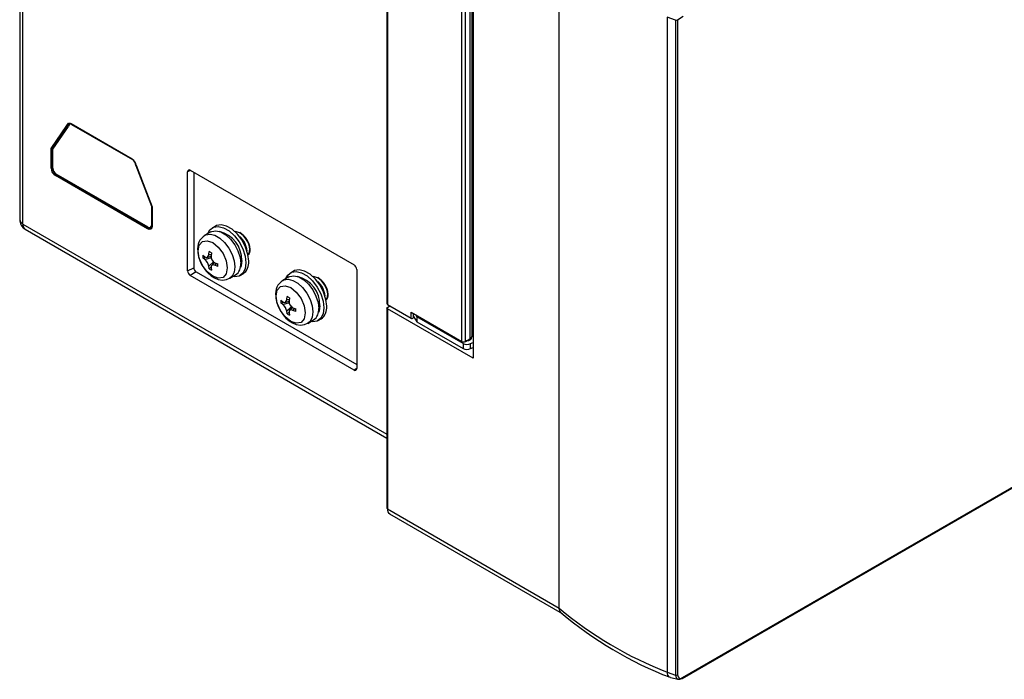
# Model space of a CAD drawing. Header units: millimetres. Extents: x 0 to 2235, y 0 to 1727.
# Tile 26 of 37: x 1420 to 1599, y 1076 to 1195. Entities that reach past the tile are written whole.
import ezdxf

# ---------------------------------------------------------------- set-up
doc = ezdxf.new("R2010")
doc.units = ezdxf.units.MM
doc.header["$LTSCALE"] = 8

msp = doc.modelspace()

# ---------------------------------------------------------------- linework, layer by layer
for p, q in [((1420.02, 1400.759), (1420.02, 1159.207)), ((1420.605, 1158.391), (1420.605, 1400.421)), ((1486.573, 1221.804), (1486.573, 1143.987)), ((1486.72, 1221.6), (1486.72, 1143.783)), ((1502.206, 1214.065), (1502.206, 1134.092)), ((1500.155, 1137.13), (1500.155, 1212.741)), ((1500.862, 1137.13), (1500.862, 1212.696)), ((1501.64, 1212.771), (1501.64, 1137.579)), ((1502.079, 1138.191), (1502.079, 1212.983)), ((1517.828, 1088.794), (1517.806, 1207.704)), ((1539.303, 1195.393), (1540.322, 1196.043)), ((1538.938, 1195.355), (1537.436, 1195.861)), ((1537.436, 1195.861), (1537.437, 1077.18)), ((1538.938, 1195.355), (1538.938, 1076.668)), ((1539.303, 1195.393), (1539.303, 1076.695)), ((1540.152, 1076.05), (1735.065, 1188.57)), ((1540.216, 1076.188), (1735.127, 1188.708)), ((1429.333, 1176.612), (1440.386, 1170.231)), ((1429.473, 1176.46), (1429.437, 1176.439)), ((1429.437, 1176.439), (1440.49, 1170.059)), ((1429.473, 1176.46), (1440.526, 1170.079)), ((1425.707, 1172.082), (1428.561, 1176.251)), ((1428.76, 1176.262), (1425.914, 1172.106)), ((1426.013, 1171.965), (1428.842, 1176.095)), ((1428.561, 1176.251), (1428.76, 1176.262)), ((1425.707, 1172.082), (1425.914, 1172.106)), ((1425.707, 1168.545), (1425.707, 1172.082)), ((1425.914, 1172.106), (1425.914, 1168.589)), ((1426.013, 1168.489), (1426.013, 1171.965)), ((1440.49, 1170.059), (1440.526, 1170.079)), ((1425.914, 1168.589), (1425.707, 1168.545)), ((1441.121, 1169.047), (1441.086, 1169.027)), ((1441.086, 1169.027), (1443.914, 1161.634)), ((1441.121, 1169.047), (1443.95, 1161.654)), ((1441.157, 1168.981), (1444.011, 1161.519)), ((1450.966, 1168.119), (1450.46, 1167.857)), ((1450.46, 1149.893), (1450.46, 1167.857)), ((1450.94, 1168.134), (1480.639, 1150.989)), ((1451.577, 1167.766), (1451.577, 1150.473)), ((1426.504, 1167.164), (1426.646, 1167.322)), ((1443.214, 1157.518), (1426.504, 1167.164)), ((1443.319, 1157.811), (1426.609, 1167.457)), ((1426.646, 1167.322), (1443.356, 1157.675)), ((1443.95, 1161.654), (1443.914, 1161.634)), ((1443.914, 1161.634), (1443.914, 1158.155)), ((1443.95, 1161.654), (1443.95, 1158.175)), ((1444.011, 1161.519), (1444.011, 1157.978)), ((1420.605, 1158.391), (1486.608, 1120.289)), ((1421.02, 1157.475), (1486.608, 1119.612)), ((1443.356, 1157.675), (1443.214, 1157.518)), ((1443.914, 1158.155), (1443.95, 1158.175)), ((1454.665, 1156.964), (1453.601, 1156.351)), ((1455.511, 1158.03), (1454.98, 1157.724)), ((1459.872, 1156.096), (1459.903, 1156.142)), ((1454.302, 1152.853), (1454.391, 1153.425)), ((1454.793, 1153.193), (1454.391, 1153.425)), ((1454.793, 1153.193), (1454.716, 1152.615)), ((1453.222, 1152.749), (1453.595, 1152.445)), ((1453.222, 1152.749), (1453.222, 1152.286)), ((1453.222, 1152.286), (1453.573, 1152.345)), ((1453.595, 1151.967), (1453.222, 1152.286)), ((1453.595, 1151.967), (1454.783, 1152.326)), ((1453.951, 1152.345), (1454.715, 1152.552)), ((1454.302, 1152.853), (1454.683, 1152.855)), ((1455.206, 1151.592), (1454.302, 1150.743)), ((1455.368, 1151.421), (1454.807, 1150.863)), ((1450.46, 1149.893), (1451.577, 1150.473)), ((1452.001, 1149.738), (1450.94, 1149.062)), ((1452.001, 1149.738), (1481.119, 1132.929)), ((1454.391, 1150.26), (1454.302, 1150.743)), ((1454.716, 1150.654), (1454.391, 1150.26)), ((1454.391, 1150.26), (1454.793, 1150.028)), ((1454.716, 1150.504), (1454.793, 1150.028)), ((1455.423, 1151.39), (1455.962, 1151.167)), ((1455.615, 1151.242), (1455.423, 1150.912)), ((1455.962, 1150.704), (1455.423, 1150.912)), ((1455.962, 1150.704), (1455.962, 1151.167)), ((1469.653, 1149.866), (1469.122, 1149.56)), ((1481.119, 1150.158), (1481.119, 1132.194)), ((1480.639, 1131.917), (1450.94, 1149.062)), ((1458.101, 1148.556), (1459.164, 1149.17)), ((1459.98, 1149.064), (1460.51, 1149.37)), ((1468.807, 1148.8), (1467.743, 1148.187)), ((1474.014, 1147.932), (1474.045, 1147.978)), ((1467.364, 1144.585), (1467.737, 1144.281)), ((1467.364, 1144.585), (1467.364, 1144.122)), ((1468.093, 1144.18), (1468.857, 1144.388)), ((1468.444, 1144.689), (1468.534, 1145.261)), ((1468.444, 1144.689), (1468.825, 1144.691)), ((1468.935, 1145.029), (1468.534, 1145.261)), ((1468.935, 1145.029), (1468.858, 1144.45)), ((1467.364, 1144.122), (1467.868, 1144.206)), ((1467.737, 1143.803), (1467.364, 1144.122)), ((1467.737, 1143.803), (1468.925, 1144.162)), ((1469.396, 1143.472), (1468.444, 1142.578)), ((1468.534, 1142.096), (1468.444, 1142.578)), ((1469.51, 1143.257), (1468.949, 1142.698)), ((1469.565, 1143.226), (1470.105, 1143.003)), ((1469.757, 1143.078), (1469.565, 1142.748)), ((1470.105, 1142.54), (1469.565, 1142.748)), ((1470.105, 1142.54), (1470.105, 1143.003)), ((1486.608, 1143.174), (1486.608, 1106.89)), ((1486.692, 1143.293), (1487.116, 1143.555)), ((1486.695, 1143.046), (1486.695, 1106.767)), ((1502.206, 1134.092), (1486.695, 1143.046)), ((1486.72, 1143.783), (1490.967, 1141.331)), ((1468.76, 1142.371), (1468.534, 1142.096)), ((1468.534, 1142.096), (1468.935, 1141.864)), ((1468.858, 1142.34), (1468.935, 1141.864)), ((1472.243, 1140.392), (1473.306, 1141.006)), ((1474.122, 1140.899), (1474.652, 1141.206)), ((1490.967, 1142.434), (1500.155, 1137.13)), ((1490.967, 1141.331), (1490.967, 1142.434)), ((1491.394, 1141.434), (1491.394, 1142.187)), ((1491.394, 1141.628), (1492.023, 1140.681)), ((1491.759, 1141.977), (1492.023, 1141.579)), ((1500.393, 1136.747), (1492.023, 1141.579)), ((1492.023, 1141.579), (1492.023, 1140.681)), ((1492.023, 1140.681), (1500.393, 1135.849)), ((1502.206, 1138.967), (1502.079, 1139.039)), ((1500.862, 1137.13), (1501.64, 1137.579)), ((1501.824, 1137.5), (1501.824, 1137.708)), ((1500.393, 1136.747), (1500.393, 1135.849)), ((1501.756, 1136.72), (1502.206, 1136.945)), ((1501.756, 1135.822), (1501.756, 1136.72)), ((1501.756, 1135.822), (1502.206, 1136.047)), ((1481.119, 1132.223), (1480.639, 1131.917)), ((1486.695, 1106.767), (1517.828, 1088.794)), ((1487.087, 1105.864), (1518.393, 1087.792)), ((1537.437, 1077.18), (1538.938, 1076.668)), ((1538.003, 1076.211), (1539.429, 1075.898))]:
    msp.add_line(p, q)
at = {"flags": 128}
for points in [[(1428.561, 1176.251), (1428.861, 1176.64), (1428.964, 1176.688), (1429.077, 1176.699), (1429.2, 1176.674), (1429.333, 1176.612)], [(1428.76, 1176.262), (1429.047, 1176.639), (1429.088, 1176.664), (1429.106, 1176.667)], [(1429.437, 1176.439), (1429.325, 1176.488), (1429.223, 1176.498), (1429.142, 1176.473), (1429.063, 1176.413), (1428.842, 1176.095)], [(1440.526, 1170.079), (1440.638, 1169.998), (1440.716, 1169.915)], [(1441.041, 1169.264), (1441.068, 1169.191), (1441.121, 1169.047)], [(1444.011, 1157.978), (1443.951, 1157.665), (1443.778, 1157.463), (1443.515, 1157.414), (1443.214, 1157.518)], [(1443.319, 1157.811), (1443.544, 1157.734), (1443.739, 1157.77), (1443.868, 1157.921), (1443.914, 1158.155)], [(1443.948, 1157.714), (1443.872, 1157.625), (1443.631, 1157.58), (1443.356, 1157.675)], [(1443.95, 1158.175), (1443.904, 1157.941), (1443.775, 1157.791), (1443.671, 1157.771)], [(1454.14, 1156.662), (1454.506, 1157.318), (1455.165, 1157.816), (1456.011, 1157.955), (1456.977, 1157.725), (1457.983, 1157.144), (1458.949, 1156.26), (1459.795, 1155.143), (1460.454, 1153.884), (1460.872, 1152.586), (1461.016, 1151.353)], [(1454.665, 1156.964), (1454.831, 1157.047), (1455.592, 1157.173), (1456.461, 1156.966), (1457.367, 1156.443), (1458.236, 1155.647), (1458.998, 1154.641), (1459.591, 1153.508), (1459.967, 1152.34), (1460.096, 1151.23)], [(1461.546, 1151.659), (1461.403, 1152.892), (1460.985, 1154.19), (1460.326, 1155.449), (1459.479, 1156.566), (1458.514, 1157.451), (1457.507, 1158.032), (1456.542, 1158.262), (1455.695, 1158.122), (1455.511, 1158.03)], [(1459.853, 1156.805), (1459.146, 1157.023), (1459.002, 1156.992)], [(1459.031, 1157.02), (1459.208, 1157.058), (1459.915, 1156.841)], [(1452.37, 1153.498), (1452.572, 1154.55), (1453.145, 1155.21), (1454.003, 1155.377), (1455.015, 1155.025), (1456.027, 1154.208), (1456.885, 1153.051), (1457.459, 1151.729), (1457.66, 1150.444)], [(1453.594, 1156.347), (1453.767, 1156.433), (1454.529, 1156.559), (1455.398, 1156.352), (1456.304, 1155.829), (1457.173, 1155.033), (1457.935, 1154.028), (1458.528, 1152.895), (1458.904, 1151.726), (1459.033, 1150.617), (1458.904, 1149.656), (1458.528, 1148.922), (1458.084, 1148.547)], [(1457.66, 1150.444), (1457.459, 1149.391), (1456.885, 1148.732), (1456.027, 1148.565), (1455.015, 1148.917), (1454.003, 1149.733), (1453.145, 1150.891), (1452.572, 1152.213), (1452.37, 1153.498)], [(1461.364, 1152.797), (1461.641, 1153.129), (1461.745, 1153.815)], [(1453.595, 1152.445), (1453.715, 1152.373), (1453.837, 1152.34), (1454.047, 1152.383), (1454.21, 1152.555), (1454.268, 1152.692), (1454.302, 1152.853)], [(1460.308, 1151.761), (1460.17, 1150.832), (1460.026, 1150.5)], [(1451.645, 1150.166), (1451.705, 1150.057), (1451.77, 1149.951)], [(1453.125, 1150.88), (1453.838, 1149.871), (1454.157, 1149.527), (1454.722, 1149.033), (1455.338, 1148.639), (1456.032, 1148.355), (1456.774, 1148.234), (1457.533, 1148.32), (1458.061, 1148.565)], [(1455.423, 1150.912), (1455.266, 1150.963), (1455.118, 1150.981), (1454.887, 1150.927), (1454.745, 1150.766), (1454.714, 1150.644), (1454.716, 1150.504)], [(1461.016, 1151.353), (1460.872, 1150.285), (1460.454, 1149.47), (1459.795, 1148.972), (1458.949, 1148.832), (1458.64, 1148.867)], [(1468.283, 1148.498), (1468.648, 1149.154), (1469.307, 1149.652), (1470.153, 1149.791), (1471.119, 1149.561), (1472.125, 1148.98), (1473.091, 1148.096), (1473.937, 1146.979), (1474.596, 1145.72), (1475.014, 1144.422), (1475.158, 1143.189)], [(1475.688, 1143.495), (1475.545, 1144.728), (1475.127, 1146.026), (1474.468, 1147.285), (1473.621, 1148.402), (1472.656, 1149.287), (1471.649, 1149.867), (1470.684, 1150.098), (1469.837, 1149.958), (1469.653, 1149.866)], [(1467.737, 1148.183), (1467.91, 1148.269), (1468.671, 1148.395), (1469.54, 1148.188), (1470.446, 1147.665), (1471.315, 1146.869), (1472.077, 1145.863), (1472.67, 1144.731), (1473.046, 1143.562), (1473.175, 1142.452), (1473.046, 1141.492), (1472.67, 1140.758), (1472.226, 1140.383)], [(1468.807, 1148.8), (1468.973, 1148.883), (1469.735, 1149.009), (1470.604, 1148.802), (1471.509, 1148.279), (1472.378, 1147.482), (1473.14, 1146.477), (1473.733, 1145.344), (1474.11, 1144.176), (1474.238, 1143.066)], [(1473.995, 1148.641), (1473.288, 1148.858), (1473.144, 1148.828)], [(1473.173, 1148.856), (1473.35, 1148.894), (1474.057, 1148.677)], [(1466.512, 1145.334), (1466.714, 1146.386), (1467.287, 1147.046), (1468.145, 1147.213), (1469.157, 1146.861), (1470.169, 1146.044), (1471.027, 1144.887), (1471.601, 1143.565), (1471.802, 1142.28)], [(1471.802, 1142.28), (1471.601, 1141.227), (1471.027, 1140.568), (1470.169, 1140.401), (1469.157, 1140.753), (1468.145, 1141.569), (1467.287, 1142.727), (1466.714, 1144.049), (1466.512, 1145.334)], [(1467.737, 1144.281), (1467.857, 1144.209), (1467.979, 1144.176), (1468.189, 1144.219), (1468.352, 1144.391), (1468.41, 1144.528), (1468.444, 1144.689)], [(1475.47, 1144.589), (1475.783, 1144.965), (1475.887, 1145.651)], [(1467.267, 1142.716), (1467.98, 1141.707), (1468.299, 1141.363), (1468.864, 1140.869), (1469.48, 1140.475), (1470.174, 1140.191), (1470.916, 1140.07), (1471.675, 1140.156), (1472.203, 1140.401)], [(1469.565, 1142.748), (1469.408, 1142.799), (1469.26, 1142.817), (1469.03, 1142.762), (1468.887, 1142.602), (1468.856, 1142.48), (1468.858, 1142.34)], [(1475.158, 1143.189), (1475.014, 1142.121), (1474.596, 1141.305), (1473.937, 1140.808), (1473.091, 1140.668), (1472.782, 1140.703)], [(1474.451, 1143.597), (1474.312, 1142.668), (1474.168, 1142.336)], [(1486.695, 1143.046), (1486.641, 1143.089), (1486.609, 1143.15), (1486.609, 1143.185), (1486.621, 1143.222), (1486.649, 1143.259), (1486.692, 1143.293)], [(1490.967, 1141.331), (1491.036, 1141.303), (1491.118, 1141.29), (1491.202, 1141.293), (1491.28, 1141.312), (1491.342, 1141.346), (1491.381, 1141.389), (1491.394, 1141.434)], [(1501.862, 1137.742), (1501.874, 1137.66), (1501.813, 1137.484), (1501.64, 1137.334), (1501.38, 1137.234), (1501.074, 1137.198), (1500.986, 1137.201)], [(1486.608, 1106.89), (1486.608, 1106.888), (1486.631, 1106.823), (1486.695, 1106.767)], [(1518.192, 1087.958), (1517.95, 1088.225), (1517.828, 1088.794)], [(1538.031, 1076.244), (1537.829, 1076.281), (1537.544, 1076.614), (1537.452, 1076.915), (1537.437, 1077.18)], [(1538.938, 1076.668), (1539.021, 1076.235), (1539.099, 1076.104), (1539.28, 1075.951), (1539.29, 1075.945)], [(1539.303, 1076.695), (1539.372, 1076.345), (1539.564, 1076.121), (1539.86, 1076.065), (1540.216, 1076.188)]]:
    msp.add_lwpolyline(points, dxfattribs=at)
for centre, radius, start, end in [((1539.079, 1195.778), 0.446, 251.59607, 300.15203), ((1429.3, 1176.246), 0.274, 51.07639, 100.4289), ((1439.32, 1168.712), 1.856, 8.33923, 54.96566), ((1439.085, 1168.56), 2.055, 13.14591, 46.85016), ((1427.414, 1168.61), 1.708, 182.16396, 237.83017), ((1427.512, 1168.666), 1.6, 182.7831, 237.2105), ((1427.316, 1168.553), 1.304, 182.82546, 237.16669), ((1450.753, 1167.904), 0.296, 50.79671, 189.21404), ((1421.021, 1159.307), 1.006, 185.69488, 245.62533), ((1421.874, 1159.111), 1.846, 176.96477, 242.4339), ((1421.585, 1158.283), 0.986, 173.70115, 234.98667), ((1454.908, 1151.813), 5.4, 359.44472, 75.6431), ((1457.909, 1153.482), 3.851, 4.96129, 59.66728), ((1457.971, 1153.517), 3.851, 4.96134, 59.66732), ((1454.973, 1153.991), 2.705, 120.39162, 190.73331), ((1457.345, 1153.17), 3.921, 5.25893, 49.28601), ((1457.661, 1153.719), 5.351, 182.47426, 212.03882), ((1460.809, 1153.637), 1.02, 303.11602, 12.10889), ((1452.221, 1150.357), 2.117, 10.48575, 49.51981), ((1455.97, 1152.522), 1.258, 175.79542, 244.20439), ((1459.088, 1151.392), 2.472, 305.11209, 6.20009), ((1451.502, 1149.94), 1.043, 182.60548, 237.39452), ((1452.498, 1150.515), 0.922, 182.60548, 237.39452), ((1457.884, 1150.99), 2.225, 305.11209, 6.20009), ((1480.077, 1150.111), 1.043, 2.60548, 57.39452), ((1469.115, 1145.827), 2.705, 120.39162, 190.73331), ((1469.05, 1143.649), 5.4, 359.44472, 75.6431), ((1472.051, 1145.318), 3.851, 4.96129, 59.66728), ((1471.488, 1145.006), 3.921, 5.25893, 49.28601), ((1472.113, 1145.353), 3.851, 4.96134, 59.66732), ((1471.804, 1145.555), 5.351, 182.47426, 212.03882), ((1470.112, 1144.358), 1.258, 175.79542, 244.20439), ((1474.951, 1145.472), 1.02, 303.11602, 12.10889), ((1466.363, 1142.193), 2.117, 10.48575, 49.51981), ((1472.027, 1142.826), 2.225, 305.11209, 6.20009), ((1473.23, 1143.228), 2.472, 305.11209, 6.20009), ((1486.824, 1144.012), 0.251, 185.6948, 245.62534), ((1500.508, 1137.812), 0.769, 242.60967, 297.39033), ((1501.346, 1138.254), 0.736, 293.55227, 355.12758), ((1501.103, 1138.127), 1.551, 242.77361, 294.91662), ((1501.103, 1137.228), 1.551, 242.77361, 294.91662), ((1480.826, 1132.147), 0.296, 230.79671, 9.21404), ((1487.55, 1106.611), 0.869, 169.66895, 239.41223), ((1562.705, 1142.193), 69.751, 229.95647, 248.76118), ((1562.269, 1139.815), 68.062, 229.63559, 249.04712), ((1539.089, 1077.113), 0.47, 251.37769, 297.1423), ((1539.582, 1076.706), 0.815, 249.02138, 305.51067), ((1540.092, 1076.164), 0.127, 253.14604, 10.89787)]:
    msp.add_arc(centre, radius, start, end)

doc.saveas('drawing.dxf')
